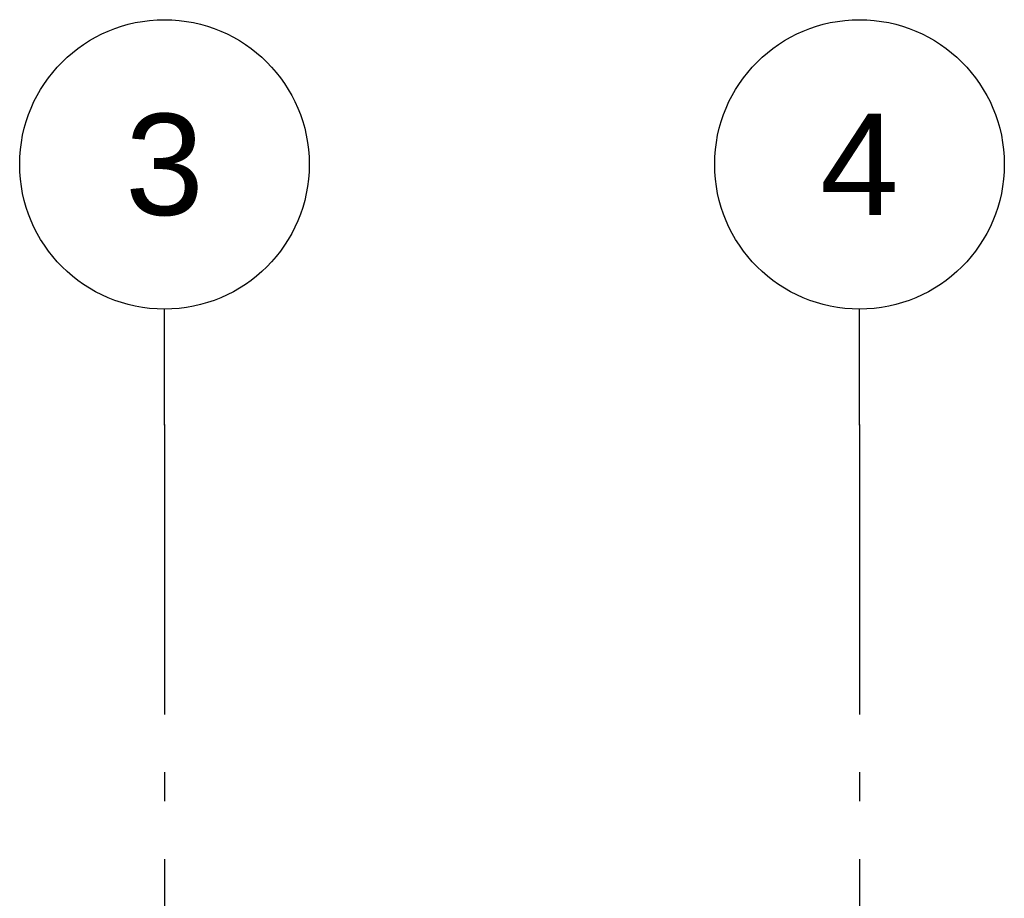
# Model space of a CAD drawing. Header units: millimetres. Extents: x -78920 to -55226, y -2070 to 13065.
# Tile 56 of 78: x -68923 to -67223, y 11547 to 13065. Entities that reach past the tile are written whole.
import ezdxf
from ezdxf.enums import TextEntityAlignment as Align

# ---------------------------------------------------------------- set-up
doc = ezdxf.new("R2010")
doc.units = ezdxf.units.MM
doc.header["$LTSCALE"] = 0.5
doc.header["$MEASUREMENT"] = 0
doc.linetypes.add('Akselinje', pattern=[1500, 1000, -200, 100, -200])
doc.linetypes.add('PLINE', pattern=[0])
doc.layers.add('82-- Modullinjer', color=7, linetype='Continuous')
doc.styles.add('GENERATED_STYLE_1', font='arial.ttf')

# ---------------------------------------------------------------- blocks, each defined once
blk = doc.blocks.new('Standard grid marker[4]', base_point=(-68673.2, 12564.6))
at = {"layer": '82-- Modullinjer', "linetype": 'Akselinje'}
for q in [(-68673.2, 12564.6), (-68673.2, 1550)]:
    blk.add_line((-68673.2, 12364.6), q, dxfattribs=at)
at = {"layer": '82-- Modullinjer', "linetype": 'PLINE'}
blk.add_circle((-68673.2, 12814.6), 250, dxfattribs=at)
at = {"layer": '82-- Modullinjer', "linetype": 'Akselinje'}
blk.add_point((-68673.2, 12364.6), dxfattribs=at)
blk.add_point((-68673.2, 12364.6), dxfattribs=at)
at = {"layer": '82-- Modullinjer', "style": 'GENERATED_STYLE_1'}
for tag, p in [('AC_MarkerText_1_0', (-68673.2, 12902.1)), ('AC_MarkerText_1_1', (-68673.2, 1187.5))]:
    blk.add_attdef(tag, text='', height=175, rotation=360, dxfattribs=at).set_placement(p, align=Align.TOP_CENTER)
blk = doc.blocks.new('Standard grid marker[5]', base_point=(-67473.2, 12564.6))
at = {"layer": '82-- Modullinjer', "linetype": 'Akselinje'}
for q in [(-67473.2, 12564.6), (-67473.2, 1550)]:
    blk.add_line((-67473.2, 12364.6), q, dxfattribs=at)
at = {"layer": '82-- Modullinjer', "linetype": 'PLINE'}
blk.add_circle((-67473.2, 12814.6), 250, dxfattribs=at)
at = {"layer": '82-- Modullinjer', "linetype": 'Akselinje'}
blk.add_point((-67473.2, 12364.6), dxfattribs=at)
blk.add_point((-67473.2, 12364.6), dxfattribs=at)
at = {"layer": '82-- Modullinjer', "style": 'GENERATED_STYLE_1'}
for tag, p in [('AC_MarkerText_1_0', (-67473.2, 12902.1)), ('AC_MarkerText_1_1', (-67473.2, 1187.5))]:
    blk.add_attdef(tag, text='', height=175, rotation=360, dxfattribs=at).set_placement(p, align=Align.TOP_CENTER)

msp = doc.modelspace()

# ---------------------------------------------------------------- block references
at = {"layer": '82-- Modullinjer', "linetype": 'PLINE'}
ref = msp.add_blockref('Standard grid marker[4]', (-68673.2, 12564.6), dxfattribs=at)
ref.add_attrib('AC_MarkerText_1', '3', dxfattribs={"color": 7, "height": 175, "rotation": 360, "style": 'GENERATED_STYLE_1'}).set_placement((-68673.2, 12902.1), align=Align.TOP_CENTER)
ref = msp.add_blockref('Standard grid marker[5]', (-67473.2, 12564.6), dxfattribs=at)
ref.add_attrib('AC_MarkerText_1', '4', dxfattribs={"color": 7, "height": 175, "rotation": 360, "style": 'GENERATED_STYLE_1'}).set_placement((-67473.2, 12902.1), align=Align.TOP_CENTER)

doc.saveas('drawing.dxf')
